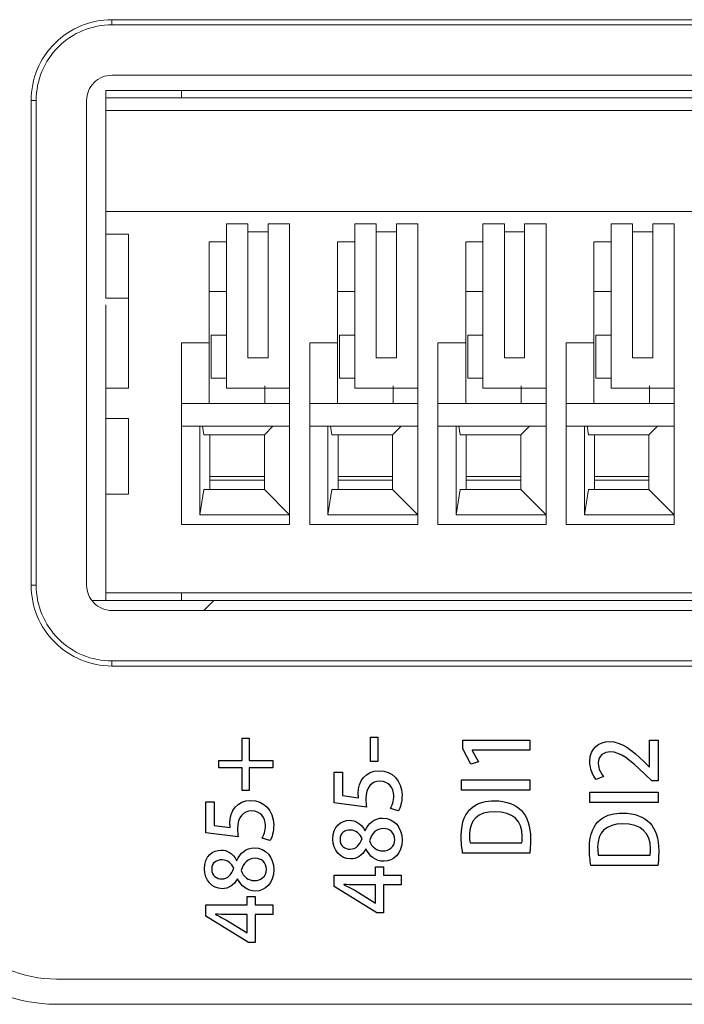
# Model space of a CAD drawing. Header units: millimetres. Extents: x -420 to 420, y -297 to 297.
# Tile 15 of 203: x -320 to -307, y -98 to -79. Entities that reach past the tile are written whole.
import ezdxf

# ---------------------------------------------------------------- set-up
doc = ezdxf.new("R2010")
doc.units = ezdxf.units.MM
doc.header["$MEASUREMENT"] = 0
doc.layers.add('layer 1', color=7, linetype='Continuous')

msp = doc.modelspace()

# ---------------------------------------------------------------- linework, layer by layer
at = {"layer": 'layer 1', "lineweight": 9}
for points, knots in [([(-318.1105, -78.552), (-318.5349, -78.552), (-318.9419, -78.7204), (-319.2419, -79.0206), (-319.2419, -79.0206), (-319.5419, -79.3206), (-319.7105, -79.7276), (-319.7105, -80.152)], [0, 0, 0, 0, 0.3333333, 0.3333333, 0.3333333, 0.3333333, 1, 1, 1, 1]), ([(-318.1105, -78.652), (-318.5083, -78.652), (-318.8899, -78.81), (-319.1713, -79.0912), (-319.1713, -79.0912), (-319.4525, -79.3726), (-319.6105, -79.7542), (-319.6105, -80.152)], [0, 0, 0, 0, 0.3333333, 0.3333333, 0.3333333, 0.3333333, 1, 1, 1, 1]), ([(-318.1105, -79.652), (-318.2431, -79.652), (-318.3703, -79.7046), (-318.4641, -79.7984), (-318.4641, -79.7984), (-318.5579, -79.8922), (-318.6105, -80.0194), (-318.6105, -80.152)], [0, 0, 0, 0, 0.3333333, 0.3333333, 0.3333333, 0.3333333, 1, 1, 1, 1]), ([(-318.2305, -79.952), (-318.2305, -79.954), (-318.2305, -79.956), (-318.2305, -79.9632), (-318.2305, -79.9632), (-318.2305, -79.9702), (-318.2305, -79.982), (-318.2305, -79.996), (-318.2305, -79.996), (-318.2305, -80.01), (-318.2305, -80.0264), (-318.2305, -80.0444), (-318.2305, -80.0444), (-318.2305, -80.0626), (-318.2305, -80.0822), (-318.2305, -80.102)], [0, 0, 0, 0, 0.2, 0.2, 0.2, 0.2, 0.4, 0.4, 0.4, 0.4, 0.6, 0.6, 0.6, 0.6, 1, 1, 1, 1]), ([(-316.7305, -79.952), (-316.7305, -79.9544), (-316.7305, -79.9568), (-316.7305, -79.9638), (-316.7305, -79.9638), (-316.7305, -79.9706), (-316.7305, -79.982), (-316.7305, -79.996), (-316.7305, -79.996), (-316.7305, -80.01), (-316.7305, -80.0266), (-316.7305, -80.0446), (-316.7305, -80.0446), (-316.7305, -80.0628), (-316.7305, -80.0824), (-316.7305, -80.102)], [0, 0, 0, 0, 0.2, 0.2, 0.2, 0.2, 0.4, 0.4, 0.4, 0.4, 0.6, 0.6, 0.6, 0.6, 1, 1, 1, 1]), ([(-318.2305, -82.6711), (-318.2305, -82.6779), (-318.2305, -82.6849), (-318.2305, -82.7105), (-318.2305, -82.7105), (-318.2305, -82.7383), (-318.2305, -82.7881), (-318.2305, -82.8495), (-318.2305, -82.8495), (-318.2305, -82.9107), (-318.2305, -82.9833), (-318.2305, -83.0641), (-318.2305, -83.0641), (-318.2305, -83.1449), (-318.2305, -83.2341), (-318.2305, -83.3231)], [0, 0, 0, 0, 0.2, 0.2, 0.2, 0.2, 0.4, 0.4, 0.4, 0.4, 0.6, 0.6, 0.6, 0.6, 1, 1, 1, 1]), ([(-318.2305, -83.3671), (-318.2305, -83.4567), (-318.2305, -83.5463), (-318.2305, -83.6297), (-318.2305, -83.6297), (-318.2305, -83.7133), (-318.2305, -83.7907), (-318.2305, -83.8541), (-318.2305, -83.8541), (-318.2305, -83.9175), (-318.2305, -83.9669), (-318.2305, -84.0071), (-318.2305, -84.0071), (-318.2305, -84.0473), (-318.2305, -84.0785), (-318.2305, -84.0665), (-318.2305, -84.0665), (-318.2305, -84.0655), (-318.2305, -84.0643), (-318.2305, -84.0631)], [0, 0, 0, 0, 0.1666667, 0.1666667, 0.1666667, 0.1666667, 0.3333333, 0.3333333, 0.3333333, 0.3333333, 0.5, 0.5, 0.5, 0.5, 0.6666667, 0.6666667, 0.6666667, 0.6666667, 1, 1, 1, 1]), ([(-314.1904, -88.5522), (-314.1904, -88.5116), (-314.1904, -88.471), (-314.1904, -88.4356), (-314.1904, -88.4356), (-314.1904, -88.37), (-314.1904, -88.3226), (-314.1904, -88.2956), (-314.1904, -88.2956), (-314.1904, -88.271), (-314.1904, -88.2636), (-314.1904, -88.2562)], [0, 0, 0, 0, 0.25, 0.25, 0.25, 0.25, 0.5, 0.5, 0.5, 0.5, 1, 1, 1, 1]), ([(-311.6504, -88.5522), (-311.6504, -88.5116), (-311.6504, -88.471), (-311.6504, -88.4356), (-311.6504, -88.4356), (-311.6504, -88.37), (-311.6504, -88.3226), (-311.6504, -88.2956), (-311.6504, -88.2956), (-311.6504, -88.271), (-311.6504, -88.2636), (-311.6504, -88.2562)], [0, 0, 0, 0, 0.25, 0.25, 0.25, 0.25, 0.5, 0.5, 0.5, 0.5, 1, 1, 1, 1]), ([(-309.1103, -88.5522), (-309.1103, -88.5116), (-309.1103, -88.471), (-309.1103, -88.4356), (-309.1103, -88.4356), (-309.1103, -88.37), (-309.1103, -88.3226), (-309.1103, -88.2956), (-309.1103, -88.2956), (-309.1103, -88.271), (-309.1103, -88.2636), (-309.1103, -88.2562)], [0, 0, 0, 0, 0.25, 0.25, 0.25, 0.25, 0.5, 0.5, 0.5, 0.5, 1, 1, 1, 1]), ([(-319.7105, -89.7522), (-319.7105, -90.1764), (-319.5419, -90.5834), (-319.2419, -90.8834), (-319.2419, -90.8834), (-318.9419, -91.1836), (-318.5349, -91.3522), (-318.1105, -91.3522)], [0, 0, 0, 0, 0.3333333, 0.3333333, 0.3333333, 0.3333333, 1, 1, 1, 1]), ([(-319.6105, -89.7522), (-319.6105, -90.15), (-319.4525, -90.5314), (-319.1713, -90.8128), (-319.1713, -90.8128), (-318.8899, -91.094), (-318.5083, -91.2522), (-318.1105, -91.2522)], [0, 0, 0, 0, 0.3333333, 0.3333333, 0.3333333, 0.3333333, 1, 1, 1, 1]), ([(-318.6105, -89.7522), (-318.6105, -89.8848), (-318.5579, -90.012), (-318.4641, -90.1056), (-318.4641, -90.1056), (-318.3703, -90.1994), (-318.2431, -90.2522), (-318.1105, -90.2522)], [0, 0, 0, 0, 0.3333333, 0.3333333, 0.3333333, 0.3333333, 1, 1, 1, 1]), ([(-318.2305, -89.902), (-318.2305, -89.922), (-318.2305, -89.9418), (-318.2305, -89.96), (-318.2305, -89.96), (-318.2305, -89.978), (-318.2305, -89.9942), (-318.2305, -90.0082), (-318.2305, -90.0082), (-318.2305, -90.0222), (-318.2305, -90.034), (-318.2305, -90.041), (-318.2305, -90.041), (-318.2305, -90.0478), (-318.2305, -90.05), (-318.2305, -90.052)], [0, 0, 0, 0, 0.2, 0.2, 0.2, 0.2, 0.4, 0.4, 0.4, 0.4, 0.6, 0.6, 0.6, 0.6, 1, 1, 1, 1]), ([(-316.7305, -89.902), (-316.7305, -89.9218), (-316.7305, -89.9414), (-316.7305, -89.9594), (-316.7305, -89.9594), (-316.7305, -89.9776), (-316.7305, -89.9942), (-316.7305, -90.0082), (-316.7305, -90.0082), (-316.7305, -90.022), (-316.7305, -90.0334), (-316.7305, -90.0404), (-316.7305, -90.0404), (-316.7305, -90.0472), (-316.7305, -90.0496), (-316.7305, -90.052)], [0, 0, 0, 0, 0.2, 0.2, 0.2, 0.2, 0.4, 0.4, 0.4, 0.4, 0.6, 0.6, 0.6, 0.6, 1, 1, 1, 1]), ([(-322.2106, -95.0523), (-322.2106, -95.8479), (-321.8946, -96.6109), (-321.332, -97.1735), (-321.332, -97.1735), (-320.7694, -97.7361), (-320.0061, -98.0524), (-319.2105, -98.0524)], [0, 0, 0, 0, 0.3333333, 0.3333333, 0.3333333, 0.3333333, 1, 1, 1, 1]), ([(-321.7106, -95.0523), (-321.7106, -95.7153), (-321.4472, -96.3511), (-320.9784, -96.8199), (-320.9784, -96.8199), (-320.5096, -97.2889), (-319.8735, -97.5523), (-319.2105, -97.5523)], [0, 0, 0, 0, 0.3333333, 0.3333333, 0.3333333, 0.3333333, 1, 1, 1, 1])]:
    msp.add_open_spline(points, degree=3, knots=knots, dxfattribs=at)
for points in [[(-318.1105, -78.552), (-318.1105, -78.552), (-318.1105, -78.652), (-318.1105, -78.652)], [(-318.1105, -78.552), (-318.1105, -78.552), (-265.1095, -78.552), (-265.1095, -78.552)], [(-265.1095, -78.652), (-265.1095, -78.652), (-318.1105, -78.652), (-318.1105, -78.652)], [(-318.1105, -79.652), (-318.1105, -79.652), (-283.9099, -79.652), (-283.9099, -79.652)], [(-316.7305, -79.952), (-316.7305, -79.952), (-318.2305, -79.952), (-318.2305, -79.952)], [(-318.2305, -80.352), (-318.2305, -80.352), (-318.2305, -80.102), (-318.2305, -80.102)], [(-316.7305, -80.102), (-316.7305, -80.102), (-318.2305, -80.102), (-318.2305, -80.102)], [(-314.1904, -79.952), (-314.1904, -79.952), (-316.7305, -79.952), (-316.7305, -79.952)], [(-314.1904, -80.102), (-314.1904, -80.102), (-316.7305, -80.102), (-316.7305, -80.102)], [(-311.6504, -79.952), (-311.6504, -79.952), (-314.1904, -79.952), (-314.1904, -79.952)], [(-311.6504, -80.102), (-311.6504, -80.102), (-314.1904, -80.102), (-314.1904, -80.102)], [(-309.1103, -79.952), (-309.1103, -79.952), (-311.6504, -79.952), (-311.6504, -79.952)], [(-309.1103, -80.102), (-309.1103, -80.102), (-311.6504, -80.102), (-311.6504, -80.102)], [(-306.5703, -79.952), (-306.5703, -79.952), (-309.1103, -79.952), (-309.1103, -79.952)], [(-306.5703, -80.102), (-306.5703, -80.102), (-309.1103, -80.102), (-309.1103, -80.102)], [(-319.7105, -80.152), (-319.7105, -80.152), (-319.6105, -80.152), (-319.6105, -80.152)], [(-319.7105, -89.7522), (-319.7105, -89.7522), (-319.7105, -80.152), (-319.7105, -80.152)], [(-319.6105, -80.152), (-319.6105, -80.152), (-319.6105, -89.7522), (-319.6105, -89.7522)], [(-318.6105, -89.7522), (-318.6105, -89.7522), (-318.6105, -80.152), (-318.6105, -80.152)], [(-318.2305, -80.352), (-318.2305, -80.352), (-283.7099, -80.352), (-283.7099, -80.352)], [(-318.2305, -80.352), (-318.2305, -80.352), (-318.2305, -82.3521), (-318.2305, -82.3521)], [(-318.2305, -82.3521), (-318.2305, -82.3521), (-318.2305, -82.8021), (-318.2305, -82.8021)], [(-283.7099, -82.3521), (-283.7099, -82.3521), (-318.2305, -82.3521), (-318.2305, -82.3521)], [(-315.4155, -82.5921), (-315.4155, -82.5921), (-315.8405, -82.5921), (-315.8405, -82.5921)], [(-315.8405, -82.5921), (-315.8405, -82.5921), (-315.8405, -85.8521), (-315.8405, -85.8521)], [(-315.4155, -85.2521), (-315.4155, -85.2521), (-315.4155, -82.5921), (-315.4155, -82.5921)], [(-315.0155, -82.5921), (-315.0155, -82.5921), (-315.0155, -85.2521), (-315.0155, -85.2521)], [(-315.0155, -82.5921), (-315.0155, -82.5921), (-314.5904, -82.5921), (-314.5904, -82.5921)], [(-314.5904, -85.8521), (-314.5904, -85.8521), (-314.5904, -82.5921), (-314.5904, -82.5921)], [(-313.3004, -82.5921), (-313.3004, -82.5921), (-313.3004, -85.8521), (-313.3004, -85.8521)], [(-312.8754, -82.5921), (-312.8754, -82.5921), (-313.3004, -82.5921), (-313.3004, -82.5921)], [(-312.8754, -85.2521), (-312.8754, -85.2521), (-312.8754, -82.5921), (-312.8754, -82.5921)], [(-312.4754, -82.5921), (-312.4754, -82.5921), (-312.4754, -85.2521), (-312.4754, -85.2521)], [(-312.4754, -82.5921), (-312.4754, -82.5921), (-312.0504, -82.5921), (-312.0504, -82.5921)], [(-312.0504, -85.8521), (-312.0504, -85.8521), (-312.0504, -82.5921), (-312.0504, -82.5921)], [(-310.3354, -82.5921), (-310.3354, -82.5921), (-310.7604, -82.5921), (-310.7604, -82.5921)], [(-310.7604, -82.5921), (-310.7604, -82.5921), (-310.7604, -85.8521), (-310.7604, -85.8521)], [(-310.3354, -85.2521), (-310.3354, -85.2521), (-310.3354, -82.5921), (-310.3354, -82.5921)], [(-309.9354, -82.5921), (-309.9354, -82.5921), (-309.9354, -85.2521), (-309.9354, -85.2521)], [(-309.9354, -82.5921), (-309.9354, -82.5921), (-309.5104, -82.5921), (-309.5104, -82.5921)], [(-309.5104, -85.8521), (-309.5104, -85.8521), (-309.5104, -82.5921), (-309.5104, -82.5921)], [(-308.2203, -82.5921), (-308.2203, -82.5921), (-308.2203, -85.8521), (-308.2203, -85.8521)], [(-307.7953, -82.5921), (-307.7953, -82.5921), (-308.2203, -82.5921), (-308.2203, -82.5921)], [(-307.7953, -85.2521), (-307.7953, -85.2521), (-307.7953, -82.5921), (-307.7953, -82.5921)], [(-307.3953, -82.5921), (-307.3953, -82.5921), (-307.3953, -85.2521), (-307.3953, -85.2521)], [(-307.3953, -82.5921), (-307.3953, -82.5921), (-306.9703, -82.5921), (-306.9703, -82.5921)], [(-306.9703, -85.8521), (-306.9703, -85.8521), (-306.9703, -82.5921), (-306.9703, -82.5921)], [(-318.2305, -82.8021), (-318.2305, -82.8021), (-317.7805, -82.8021), (-317.7805, -82.8021)], [(-317.7805, -85.8521), (-317.7805, -85.8521), (-317.7805, -82.8021), (-317.7805, -82.8021)], [(-315.0155, -82.7521), (-315.0155, -82.7521), (-315.4155, -82.7521), (-315.4155, -82.7521)], [(-312.4754, -82.7521), (-312.4754, -82.7521), (-312.8754, -82.7521), (-312.8754, -82.7521)], [(-309.9354, -82.7521), (-309.9354, -82.7521), (-310.3354, -82.7521), (-310.3354, -82.7521)], [(-307.3953, -82.7521), (-307.3953, -82.7521), (-307.7953, -82.7521), (-307.7953, -82.7521)], [(-316.1805, -82.9521), (-316.1805, -82.9521), (-315.8405, -82.9521), (-315.8405, -82.9521)], [(-316.1805, -84.9521), (-316.1805, -84.9521), (-316.1805, -82.9521), (-316.1805, -82.9521)], [(-313.6404, -82.9521), (-313.6404, -82.9521), (-313.3004, -82.9521), (-313.3004, -82.9521)], [(-313.6404, -84.9521), (-313.6404, -84.9521), (-313.6404, -82.9521), (-313.6404, -82.9521)], [(-311.1004, -82.9521), (-311.1004, -82.9521), (-310.7604, -82.9521), (-310.7604, -82.9521)], [(-311.1004, -84.9521), (-311.1004, -84.9521), (-311.1004, -82.9521), (-311.1004, -82.9521)], [(-308.5603, -82.9521), (-308.5603, -82.9521), (-308.2203, -82.9521), (-308.2203, -82.9521)], [(-308.5603, -84.9521), (-308.5603, -84.9521), (-308.5603, -82.9521), (-308.5603, -82.9521)], [(-318.2305, -83.3671), (-318.2305, -83.3671), (-318.2305, -83.3231), (-318.2305, -83.3231)], [(-316.1805, -83.9351), (-316.1805, -83.9351), (-315.8405, -83.9349), (-315.8405, -83.9349)], [(-313.6404, -83.9349), (-313.6404, -83.9349), (-313.3004, -83.9349), (-313.3004, -83.9349)], [(-311.1004, -83.9351), (-311.1004, -83.9351), (-310.7604, -83.9351), (-310.7604, -83.9351)], [(-308.5603, -83.9351), (-308.5603, -83.9351), (-308.2203, -83.9351), (-308.2203, -83.9351)], [(-318.2305, -84.0669), (-318.2305, -84.0669), (-317.7793, -84.0669), (-317.7793, -84.0669)], [(-318.2305, -84.2011), (-318.2305, -84.2011), (-318.2305, -85.8521), (-318.2305, -85.8521)], [(-316.1405, -84.8021), (-316.1405, -84.8021), (-316.1405, -85.6521), (-316.1405, -85.6521)], [(-315.8405, -84.8021), (-315.8405, -84.8021), (-316.1405, -84.8021), (-316.1405, -84.8021)], [(-313.6004, -84.8021), (-313.6004, -84.8021), (-313.6004, -85.6521), (-313.6004, -85.6521)], [(-313.3004, -84.8021), (-313.3004, -84.8021), (-313.6004, -84.8021), (-313.6004, -84.8021)], [(-311.0604, -84.8021), (-311.0604, -84.8021), (-311.0604, -85.6521), (-311.0604, -85.6521)], [(-310.7604, -84.8021), (-310.7604, -84.8021), (-311.0604, -84.8021), (-311.0604, -84.8021)], [(-308.5203, -84.8021), (-308.5203, -84.8021), (-308.5203, -85.6521), (-308.5203, -85.6521)], [(-308.2203, -84.8021), (-308.2203, -84.8021), (-308.5203, -84.8021), (-308.5203, -84.8021)], [(-316.7305, -84.9521), (-316.7305, -84.9521), (-316.1805, -84.9521), (-316.1805, -84.9521)], [(-316.7305, -86.3771), (-316.7305, -86.3771), (-316.7305, -84.9521), (-316.7305, -84.9521)], [(-316.1805, -86.1521), (-316.1805, -86.1521), (-316.1805, -84.9521), (-316.1805, -84.9521)], [(-314.1904, -84.9521), (-314.1904, -84.9521), (-313.6404, -84.9521), (-313.6404, -84.9521)], [(-314.1904, -86.3771), (-314.1904, -86.3771), (-314.1904, -84.9521), (-314.1904, -84.9521)], [(-313.6404, -86.1521), (-313.6404, -86.1521), (-313.6404, -84.9521), (-313.6404, -84.9521)], [(-311.6504, -84.9521), (-311.6504, -84.9521), (-311.1004, -84.9521), (-311.1004, -84.9521)], [(-311.6504, -86.3771), (-311.6504, -86.3771), (-311.6504, -84.9521), (-311.6504, -84.9521)], [(-311.1004, -86.1521), (-311.1004, -86.1521), (-311.1004, -84.9521), (-311.1004, -84.9521)], [(-309.1103, -84.9521), (-309.1103, -84.9521), (-308.5603, -84.9521), (-308.5603, -84.9521)], [(-309.1103, -86.3771), (-309.1103, -86.3771), (-309.1103, -84.9521), (-309.1103, -84.9521)], [(-308.5603, -86.1521), (-308.5603, -86.1521), (-308.5603, -84.9521), (-308.5603, -84.9521)], [(-315.0155, -85.2521), (-315.0155, -85.2521), (-315.4155, -85.2521), (-315.4155, -85.2521)], [(-312.4754, -85.2521), (-312.4754, -85.2521), (-312.8754, -85.2521), (-312.8754, -85.2521)], [(-309.9354, -85.2521), (-309.9354, -85.2521), (-310.3354, -85.2521), (-310.3354, -85.2521)], [(-307.3953, -85.2521), (-307.3953, -85.2521), (-307.7953, -85.2521), (-307.7953, -85.2521)], [(-316.1405, -85.6521), (-316.1405, -85.6521), (-315.8405, -85.6521), (-315.8405, -85.6521)], [(-313.6004, -85.6521), (-313.6004, -85.6521), (-313.3004, -85.6521), (-313.3004, -85.6521)], [(-311.0604, -85.6521), (-311.0604, -85.6521), (-310.7604, -85.6521), (-310.7604, -85.6521)], [(-308.5203, -85.6521), (-308.5203, -85.6521), (-308.2203, -85.6521), (-308.2203, -85.6521)], [(-318.2305, -85.8521), (-318.2305, -85.8521), (-318.2305, -86.4521), (-318.2305, -86.4521)], [(-317.7805, -85.8521), (-317.7805, -85.8521), (-318.2305, -85.8521), (-318.2305, -85.8521)], [(-315.8405, -85.8521), (-315.8405, -85.8521), (-314.5904, -85.8521), (-314.5904, -85.8521)], [(-315.0805, -85.8019), (-315.0805, -85.8019), (-315.0805, -86.1521), (-315.0805, -86.1521)], [(-314.5904, -85.8521), (-314.5904, -85.8521), (-314.5904, -86.3771), (-314.5904, -86.3771)], [(-313.3004, -85.8521), (-313.3004, -85.8521), (-312.0504, -85.8521), (-312.0504, -85.8521)], [(-312.5404, -85.8019), (-312.5404, -85.8019), (-312.5404, -86.1521), (-312.5404, -86.1521)], [(-312.0504, -85.8521), (-312.0504, -85.8521), (-312.0504, -86.3771), (-312.0504, -86.3771)], [(-310.7604, -85.8521), (-310.7604, -85.8521), (-309.5104, -85.8521), (-309.5104, -85.8521)], [(-310.0004, -85.8019), (-310.0004, -85.8019), (-310.0004, -86.1521), (-310.0004, -86.1521)], [(-309.5104, -85.8521), (-309.5104, -85.8521), (-309.5104, -86.3771), (-309.5104, -86.3771)], [(-308.2203, -85.8521), (-308.2203, -85.8521), (-306.9703, -85.8521), (-306.9703, -85.8521)], [(-307.4603, -85.8019), (-307.4603, -85.8019), (-307.4603, -86.1521), (-307.4603, -86.1521)], [(-306.9703, -85.8521), (-306.9703, -85.8521), (-306.9703, -86.3771), (-306.9703, -86.3771)], [(-316.7305, -86.1521), (-316.7305, -86.1521), (-314.5904, -86.1521), (-314.5904, -86.1521)], [(-314.1904, -86.1521), (-314.1904, -86.1521), (-312.0504, -86.1521), (-312.0504, -86.1521)], [(-311.6504, -86.1521), (-311.6504, -86.1521), (-309.5104, -86.1521), (-309.5104, -86.1521)], [(-309.1103, -86.1521), (-309.1103, -86.1521), (-306.9703, -86.1521), (-306.9703, -86.1521)], [(-316.7305, -88.5522), (-316.7305, -88.5522), (-316.7305, -86.3771), (-316.7305, -86.3771)], [(-314.5904, -86.3771), (-314.5904, -86.3771), (-314.5904, -88.5522), (-314.5904, -88.5522)], [(-314.1904, -88.5522), (-314.1904, -88.5522), (-314.1904, -86.3771), (-314.1904, -86.3771)], [(-312.0504, -86.3771), (-312.0504, -86.3771), (-312.0504, -88.5522), (-312.0504, -88.5522)], [(-311.6504, -88.5522), (-311.6504, -88.5522), (-311.6504, -86.3771), (-311.6504, -86.3771)], [(-309.5104, -86.3771), (-309.5104, -86.3771), (-309.5104, -88.5522), (-309.5104, -88.5522)], [(-309.1103, -88.5522), (-309.1103, -88.5522), (-309.1103, -86.3771), (-309.1103, -86.3771)], [(-306.9703, -86.3771), (-306.9703, -86.3771), (-306.9703, -88.5522), (-306.9703, -88.5522)], [(-318.2305, -86.4521), (-318.2305, -86.4521), (-317.7805, -86.4521), (-317.7805, -86.4521)], [(-318.2305, -87.9522), (-318.2305, -87.9522), (-318.2305, -86.4521), (-318.2305, -86.4521)], [(-317.7805, -87.9522), (-317.7805, -87.9522), (-317.7805, -86.4521), (-317.7805, -86.4521)], [(-316.7305, -86.6021), (-316.7305, -86.6021), (-314.5904, -86.6021), (-314.5904, -86.6021)], [(-316.3705, -88.3594), (-316.3705, -88.3594), (-316.3705, -86.6021), (-316.3705, -86.6021)], [(-316.3177, -86.6021), (-316.3177, -86.6021), (-316.2905, -86.7721), (-316.2905, -86.7721)], [(-316.2905, -86.7721), (-316.2905, -86.7721), (-315.0905, -86.7721), (-315.0905, -86.7721)], [(-316.1705, -87.8594), (-316.1705, -87.8594), (-316.1705, -86.7721), (-316.1705, -86.7721)], [(-314.9205, -86.6021), (-314.9205, -86.6021), (-315.0905, -86.7721), (-315.0905, -86.7721)], [(-315.0905, -86.7721), (-315.0905, -86.7721), (-315.0905, -87.8594), (-315.0905, -87.8594)], [(-314.1904, -86.6021), (-314.1904, -86.6021), (-312.0504, -86.6021), (-312.0504, -86.6021)], [(-313.8304, -88.3594), (-313.8304, -88.3594), (-313.8304, -86.6021), (-313.8304, -86.6021)], [(-313.7776, -86.6021), (-313.7776, -86.6021), (-313.7504, -86.7721), (-313.7504, -86.7721)], [(-313.7504, -86.7721), (-313.7504, -86.7721), (-312.5504, -86.7721), (-312.5504, -86.7721)], [(-313.6304, -87.8594), (-313.6304, -87.8594), (-313.6304, -86.7721), (-313.6304, -86.7721)], [(-312.3804, -86.6021), (-312.3804, -86.6021), (-312.5504, -86.7721), (-312.5504, -86.7721)], [(-312.5504, -86.7721), (-312.5504, -86.7721), (-312.5504, -87.8594), (-312.5504, -87.8594)], [(-311.6504, -86.6021), (-311.6504, -86.6021), (-309.5104, -86.6021), (-309.5104, -86.6021)], [(-311.2904, -88.3594), (-311.2904, -88.3594), (-311.2904, -86.6021), (-311.2904, -86.6021)], [(-311.2376, -86.6021), (-311.2376, -86.6021), (-311.2104, -86.7721), (-311.2104, -86.7721)], [(-311.2104, -86.7721), (-311.2104, -86.7721), (-310.0104, -86.7721), (-310.0104, -86.7721)], [(-311.0904, -87.8594), (-311.0904, -87.8594), (-311.0904, -86.7721), (-311.0904, -86.7721)], [(-309.8404, -86.6021), (-309.8404, -86.6021), (-310.0104, -86.7721), (-310.0104, -86.7721)], [(-310.0104, -86.7721), (-310.0104, -86.7721), (-310.0104, -87.8594), (-310.0104, -87.8594)], [(-309.1103, -86.6021), (-309.1103, -86.6021), (-306.9703, -86.6021), (-306.9703, -86.6021)], [(-308.7503, -88.3594), (-308.7503, -88.3594), (-308.7503, -86.6021), (-308.7503, -86.6021)], [(-308.6975, -86.6021), (-308.6975, -86.6021), (-308.6703, -86.7721), (-308.6703, -86.7721)], [(-308.6703, -86.7721), (-308.6703, -86.7721), (-307.4703, -86.7721), (-307.4703, -86.7721)], [(-308.5503, -87.8594), (-308.5503, -87.8594), (-308.5503, -86.7721), (-308.5503, -86.7721)], [(-307.3003, -86.6021), (-307.3003, -86.6021), (-307.4703, -86.7721), (-307.4703, -86.7721)], [(-307.4703, -86.7721), (-307.4703, -86.7721), (-307.4703, -87.8594), (-307.4703, -87.8594)], [(-315.0905, -87.5976), (-315.0905, -87.5976), (-316.1705, -87.5976), (-316.1705, -87.5976)], [(-315.0905, -87.6704), (-315.0905, -87.6704), (-316.1705, -87.6704), (-316.1705, -87.6704)], [(-312.5504, -87.5976), (-312.5504, -87.5976), (-313.6304, -87.5976), (-313.6304, -87.5976)], [(-312.5504, -87.6704), (-312.5504, -87.6704), (-313.6304, -87.6704), (-313.6304, -87.6704)], [(-310.0104, -87.5976), (-310.0104, -87.5976), (-311.0904, -87.5976), (-311.0904, -87.5976)], [(-310.0104, -87.6704), (-310.0104, -87.6704), (-311.0904, -87.6704), (-311.0904, -87.6704)], [(-307.4703, -87.5976), (-307.4703, -87.5976), (-308.5503, -87.5976), (-308.5503, -87.5976)], [(-307.4703, -87.6704), (-307.4703, -87.6704), (-308.5503, -87.6704), (-308.5503, -87.6704)], [(-316.2905, -87.8594), (-316.2905, -87.8594), (-316.3705, -88.3594), (-316.3705, -88.3594)], [(-315.0905, -87.8594), (-315.0905, -87.8594), (-316.2905, -87.8594), (-316.2905, -87.8594)], [(-315.0905, -87.8594), (-315.0905, -87.8594), (-314.5904, -88.3594), (-314.5904, -88.3594)], [(-313.7504, -87.8594), (-313.7504, -87.8594), (-313.8304, -88.3594), (-313.8304, -88.3594)], [(-312.5504, -87.8594), (-312.5504, -87.8594), (-313.7504, -87.8594), (-313.7504, -87.8594)], [(-312.5504, -87.8594), (-312.5504, -87.8594), (-312.0504, -88.3594), (-312.0504, -88.3594)], [(-311.2104, -87.8594), (-311.2104, -87.8594), (-311.2904, -88.3594), (-311.2904, -88.3594)], [(-310.0104, -87.8594), (-310.0104, -87.8594), (-311.2104, -87.8594), (-311.2104, -87.8594)], [(-310.0104, -87.8594), (-310.0104, -87.8594), (-309.5104, -88.3594), (-309.5104, -88.3594)], [(-308.6703, -87.8594), (-308.6703, -87.8594), (-308.7503, -88.3594), (-308.7503, -88.3594)], [(-307.4703, -87.8594), (-307.4703, -87.8594), (-308.6703, -87.8594), (-308.6703, -87.8594)], [(-307.4703, -87.8594), (-307.4703, -87.8594), (-306.9703, -88.3594), (-306.9703, -88.3594)], [(-318.2305, -87.9522), (-318.2305, -87.9522), (-318.2305, -89.902), (-318.2305, -89.902)], [(-318.2305, -87.9522), (-318.2305, -87.9522), (-317.7805, -87.9522), (-317.7805, -87.9522)], [(-314.5904, -88.3594), (-314.5904, -88.3594), (-316.3705, -88.3594), (-316.3705, -88.3594)], [(-312.0504, -88.3594), (-312.0504, -88.3594), (-313.8304, -88.3594), (-313.8304, -88.3594)], [(-309.5104, -88.3594), (-309.5104, -88.3594), (-311.2904, -88.3594), (-311.2904, -88.3594)], [(-306.9703, -88.3594), (-306.9703, -88.3594), (-308.7503, -88.3594), (-308.7503, -88.3594)], [(-314.5904, -88.5522), (-314.5904, -88.5522), (-316.7305, -88.5522), (-316.7305, -88.5522)], [(-312.0504, -88.5522), (-312.0504, -88.5522), (-314.1904, -88.5522), (-314.1904, -88.5522)], [(-309.5104, -88.5522), (-309.5104, -88.5522), (-311.6504, -88.5522), (-311.6504, -88.5522)], [(-306.9703, -88.5522), (-306.9703, -88.5522), (-309.1103, -88.5522), (-309.1103, -88.5522)], [(-319.7105, -89.7522), (-319.7105, -89.7522), (-319.6105, -89.7522), (-319.6105, -89.7522)], [(-318.2305, -90.0522), (-318.2305, -90.0522), (-318.5105, -90.0522), (-318.5105, -90.0522)], [(-318.2305, -89.902), (-318.2305, -89.902), (-316.7305, -89.902), (-316.7305, -89.902)], [(-318.2305, -90.0522), (-318.2305, -90.0522), (-316.7305, -90.0522), (-316.7305, -90.0522)], [(-318.2305, -90.0522), (-318.2305, -90.0522), (-316.7305, -90.0522), (-316.7305, -90.0522)], [(-317.7805, -90.0522), (-317.7805, -90.0522), (-316.7305, -90.0522), (-316.7305, -90.0522)], [(-316.7305, -89.902), (-316.7305, -89.902), (-314.1904, -89.9022), (-314.1904, -89.9022)], [(-316.7305, -90.0522), (-316.7305, -90.0522), (-314.1904, -90.0522), (-314.1904, -90.0522)], [(-316.7305, -90.0522), (-316.7305, -90.0522), (-314.1904, -90.0522), (-314.1904, -90.0522)], [(-316.7305, -90.0522), (-316.7305, -90.0522), (-314.1904, -90.0522), (-314.1904, -90.0522)], [(-316.0905, -90.0522), (-316.0905, -90.0522), (-316.2905, -90.2522), (-316.2905, -90.2522)], [(-314.1904, -89.9022), (-314.1904, -89.9022), (-311.6504, -89.9022), (-311.6504, -89.9022)], [(-314.1904, -90.0522), (-314.1904, -90.0522), (-311.6504, -90.0522), (-311.6504, -90.0522)], [(-311.6504, -89.9022), (-311.6504, -89.9022), (-309.1103, -89.9022), (-309.1103, -89.9022)], [(-311.6504, -90.0522), (-311.6504, -90.0522), (-309.1103, -90.0522), (-309.1103, -90.0522)], [(-309.1103, -89.9022), (-309.1103, -89.9022), (-306.5703, -89.9022), (-306.5703, -89.9022)], [(-309.1103, -90.0522), (-309.1103, -90.0522), (-306.5703, -90.0522), (-306.5703, -90.0522)], [(-283.9099, -90.2522), (-283.9099, -90.2522), (-318.1105, -90.2522), (-318.1105, -90.2522)], [(-318.1105, -91.2522), (-318.1105, -91.2522), (-265.1095, -91.2522), (-265.1095, -91.2522)], [(-318.1105, -91.2522), (-318.1105, -91.2522), (-318.1105, -91.3522), (-318.1105, -91.3522)], [(-265.1095, -91.3522), (-265.1095, -91.3522), (-318.1105, -91.3522), (-318.1105, -91.3522)], [(-319.2105, -97.5523), (-319.2105, -97.5523), (-264.2095, -97.5523), (-264.2095, -97.5523)], [(-319.2105, -98.0524), (-319.2105, -98.0524), (-264.2095, -98.0524), (-264.2095, -98.0524)]]:
    msp.add_open_spline(points, degree=3, dxfattribs=at)
at = {"layer": 'layer 1'}
for points, knots in [([(-315.5271, -93.3697), (-315.5271, -93.3697), (-315.5271, -93.8159), (-315.5271, -93.8159), (-315.5271, -93.8159), (-315.5271, -93.8159), (-315.3912, -93.8159), (-315.3912, -93.8159), (-315.3912, -93.8159), (-315.3912, -93.8159), (-315.3912, -93.3697), (-315.3912, -93.3697), (-315.3912, -93.3697), (-315.3912, -93.3697), (-314.9238, -93.3697), (-314.9238, -93.3697), (-314.9238, -93.3697), (-314.9238, -93.3697), (-314.9238, -93.2268), (-314.9238, -93.2268), (-314.9238, -93.2268), (-314.9238, -93.2268), (-315.3912, -93.2268), (-315.3912, -93.2268), (-315.3912, -93.2268), (-315.3912, -93.2268), (-315.3912, -92.7823), (-315.3912, -92.7823), (-315.3912, -92.7823), (-315.3912, -92.7823), (-315.5271, -92.7823), (-315.5271, -92.7823), (-315.5271, -92.7823), (-315.5271, -92.7823), (-315.5271, -93.2268), (-315.5271, -93.2268), (-315.5271, -93.2268), (-315.5271, -93.2268), (-315.991, -93.2268), (-315.991, -93.2268), (-315.991, -93.2268), (-315.991, -93.2268), (-315.991, -93.3697), (-315.991, -93.3697), (-315.991, -93.3697), (-315.991, -93.3697), (-315.5271, -93.3697), (-315.5271, -93.3697)], [0, 0, 0, 0, 0.0769231, 0.0769231, 0.0769231, 0.0769231, 0.1538462, 0.1538462, 0.1538462, 0.1538462, 0.2307692, 0.2307692, 0.2307692, 0.2307692, 0.3076923, 0.3076923, 0.3076923, 0.3076923, 0.3846154, 0.3846154, 0.3846154, 0.3846154, 0.4615385, 0.4615385, 0.4615385, 0.4615385, 0.5384615, 0.5384615, 0.5384615, 0.5384615, 0.6153846, 0.6153846, 0.6153846, 0.6153846, 0.6923077, 0.6923077, 0.6923077, 0.6923077, 0.7692308, 0.7692308, 0.7692308, 0.7692308, 0.8461538, 0.8461538, 0.8461538, 0.8461538, 1, 1, 1, 1]), ([(-312.8435, -93.2461), (-312.8435, -93.2461), (-312.8435, -92.7611), (-312.8435, -92.7611), (-312.8435, -92.7611), (-312.8435, -92.7611), (-312.9899, -92.7611), (-312.9899, -92.7611), (-312.9899, -92.7611), (-312.9899, -92.7611), (-312.9899, -93.2461), (-312.9899, -93.2461), (-312.9899, -93.2461), (-312.9899, -93.2461), (-312.8435, -93.2461), (-312.8435, -93.2461)], [0, 0, 0, 0, 0.2, 0.2, 0.2, 0.2, 0.4, 0.4, 0.4, 0.4, 0.6, 0.6, 0.6, 0.6, 1, 1, 1, 1]), ([(-309.8301, -92.821), (-309.8301, -92.821), (-311.1583, -92.821), (-311.1583, -92.821), (-311.1583, -92.821), (-311.1583, -92.821), (-311.1583, -92.9939), (-311.1583, -92.9939), (-311.1583, -92.9939), (-311.1583, -92.9939), (-310.9978, -93.2938), (-310.9978, -93.2938), (-310.9978, -93.2938), (-310.9978, -93.2938), (-310.8479, -93.2479), (-310.8479, -93.2479), (-310.8479, -93.2479), (-310.8479, -93.2479), (-310.9713, -93.0239), (-310.9713, -93.0239), (-310.9713, -93.0239), (-310.9713, -93.0239), (-310.9713, -93.0204), (-310.9713, -93.0204), (-310.9713, -93.0204), (-310.9713, -93.0204), (-309.8301, -93.0204), (-309.8301, -93.0204), (-309.8301, -93.0204), (-309.8301, -93.0204), (-309.8301, -92.821), (-309.8301, -92.821)], [0, 0, 0, 0, 0.1111111, 0.1111111, 0.1111111, 0.1111111, 0.2222222, 0.2222222, 0.2222222, 0.2222222, 0.3333333, 0.3333333, 0.3333333, 0.3333333, 0.4444444, 0.4444444, 0.4444444, 0.4444444, 0.5555556, 0.5555556, 0.5555556, 0.5555556, 0.6666667, 0.6666667, 0.6666667, 0.6666667, 0.7777778, 0.7777778, 0.7777778, 0.7777778, 1, 1, 1, 1]), ([(-307.4595, -92.821), (-307.4595, -92.821), (-307.4595, -93.3555), (-307.4595, -93.3555), (-307.4595, -93.3555), (-307.4595, -93.3555), (-307.4631, -93.3555), (-307.4631, -93.3555), (-307.4631, -93.3555), (-307.4631, -93.3555), (-307.5742, -93.2461), (-307.5742, -93.2461), (-307.5742, -93.2461), (-307.8076, -93.015), (-308.0108, -92.8492), (-308.2548, -92.8492), (-308.2548, -92.8492), (-308.4561, -92.8492), (-308.6413, -92.9692), (-308.6413, -93.2426), (-308.6413, -93.2426), (-308.6413, -93.3907), (-308.5849, -93.5195), (-308.5179, -93.6006), (-308.5179, -93.6006), (-308.5179, -93.6006), (-308.3715, -93.5389), (-308.3715, -93.5389), (-308.3715, -93.5389), (-308.4209, -93.4772), (-308.4755, -93.3854), (-308.4755, -93.2831), (-308.4755, -93.2831), (-308.4755, -93.1156), (-308.3627, -93.0538), (-308.2336, -93.0538), (-308.2336, -93.0538), (-308.0337, -93.0538), (-307.8499, -93.2091), (-307.5618, -93.4895), (-307.5618, -93.4895), (-307.5618, -93.4895), (-307.4154, -93.6289), (-307.4154, -93.6289), (-307.4154, -93.6289), (-307.4154, -93.6289), (-307.2902, -93.6289), (-307.2902, -93.6289), (-307.2902, -93.6289), (-307.2902, -93.6289), (-307.2902, -92.821), (-307.2902, -92.821), (-307.2902, -92.821), (-307.2902, -92.821), (-307.4595, -92.821), (-307.4595, -92.821)], [0, 0, 0, 0, 0.0666667, 0.0666667, 0.0666667, 0.0666667, 0.1333333, 0.1333333, 0.1333333, 0.1333333, 0.2, 0.2, 0.2, 0.2, 0.2666667, 0.2666667, 0.2666667, 0.2666667, 0.3333333, 0.3333333, 0.3333333, 0.3333333, 0.4, 0.4, 0.4, 0.4, 0.4666667, 0.4666667, 0.4666667, 0.4666667, 0.5333333, 0.5333333, 0.5333333, 0.5333333, 0.6, 0.6, 0.6, 0.6, 0.6666667, 0.6666667, 0.6666667, 0.6666667, 0.7333333, 0.7333333, 0.7333333, 0.7333333, 0.8, 0.8, 0.8, 0.8, 0.8666667, 0.8666667, 0.8666667, 0.8666667, 1, 1, 1, 1]), ([(-313.7096, -94.0646), (-313.7096, -94.0646), (-313.0676, -94.1475), (-313.0676, -94.1475), (-313.0676, -94.1475), (-313.0746, -94.1034), (-313.0781, -94.054), (-313.0781, -93.987), (-313.0781, -93.987), (-313.0781, -93.7506), (-312.9705, -93.6342), (-312.7994, -93.6342), (-312.7994, -93.6342), (-312.6266, -93.6342), (-312.5243, -93.7682), (-312.5243, -93.9182), (-312.5243, -93.9182), (-312.5243, -94.0258), (-312.5613, -94.1228), (-312.5913, -94.1757), (-312.5913, -94.1757), (-312.5913, -94.1757), (-312.4361, -94.2216), (-312.4361, -94.2216), (-312.4361, -94.2216), (-312.3973, -94.1598), (-312.362, -94.0416), (-312.362, -93.9111), (-312.362, -93.9111), (-312.362, -93.6218), (-312.5613, -93.426), (-312.8171, -93.426), (-312.8171, -93.426), (-313.0887, -93.426), (-313.2298, -93.6342), (-313.2298, -93.8758), (-313.2298, -93.8758), (-313.2298, -93.9129), (-313.2263, -93.9376), (-313.2245, -93.964), (-313.2245, -93.964), (-313.2245, -93.964), (-313.5403, -93.9199), (-313.5403, -93.9199), (-313.5403, -93.9199), (-313.5403, -93.9199), (-313.5403, -93.4543), (-313.5403, -93.4543), (-313.5403, -93.4543), (-313.5403, -93.4543), (-313.7096, -93.4543), (-313.7096, -93.4543), (-313.7096, -93.4543), (-313.7096, -93.4543), (-313.7096, -94.0646), (-313.7096, -94.0646)], [0, 0, 0, 0, 0.0666667, 0.0666667, 0.0666667, 0.0666667, 0.1333333, 0.1333333, 0.1333333, 0.1333333, 0.2, 0.2, 0.2, 0.2, 0.2666667, 0.2666667, 0.2666667, 0.2666667, 0.3333333, 0.3333333, 0.3333333, 0.3333333, 0.4, 0.4, 0.4, 0.4, 0.4666667, 0.4666667, 0.4666667, 0.4666667, 0.5333333, 0.5333333, 0.5333333, 0.5333333, 0.6, 0.6, 0.6, 0.6, 0.6666667, 0.6666667, 0.6666667, 0.6666667, 0.7333333, 0.7333333, 0.7333333, 0.7333333, 0.8, 0.8, 0.8, 0.8, 0.8666667, 0.8666667, 0.8666667, 0.8666667, 1, 1, 1, 1]), ([(-309.8301, -93.8124), (-309.8301, -93.8124), (-309.8301, -93.6078), (-309.8301, -93.6078), (-309.8301, -93.6078), (-309.8301, -93.6078), (-311.1812, -93.6078), (-311.1812, -93.6078), (-311.1812, -93.6078), (-311.1812, -93.6078), (-311.1812, -93.8124), (-311.1812, -93.8124), (-311.1812, -93.8124), (-311.1812, -93.8124), (-309.8301, -93.8124), (-309.8301, -93.8124)], [0, 0, 0, 0, 0.2, 0.2, 0.2, 0.2, 0.4, 0.4, 0.4, 0.4, 0.6, 0.6, 0.6, 0.6, 1, 1, 1, 1]), ([(-307.2902, -94.054), (-307.2902, -94.054), (-307.2902, -93.8494), (-307.2902, -93.8494), (-307.2902, -93.8494), (-307.2902, -93.8494), (-308.6413, -93.8494), (-308.6413, -93.8494), (-308.6413, -93.8494), (-308.6413, -93.8494), (-308.6413, -94.054), (-308.6413, -94.054), (-308.6413, -94.054), (-308.6413, -94.054), (-307.2902, -94.054), (-307.2902, -94.054)], [0, 0, 0, 0, 0.2, 0.2, 0.2, 0.2, 0.4, 0.4, 0.4, 0.4, 0.6, 0.6, 0.6, 0.6, 1, 1, 1, 1]), ([(-316.252, -94.6538), (-316.252, -94.6538), (-315.61, -94.7367), (-315.61, -94.7367), (-315.61, -94.7367), (-315.617, -94.6926), (-315.6205, -94.6432), (-315.6205, -94.5762), (-315.6205, -94.5762), (-315.6205, -94.3398), (-315.5129, -94.2234), (-315.3418, -94.2234), (-315.3418, -94.2234), (-315.169, -94.2234), (-315.0667, -94.3574), (-315.0667, -94.5074), (-315.0667, -94.5074), (-315.0667, -94.615), (-315.1037, -94.712), (-315.1337, -94.7649), (-315.1337, -94.7649), (-315.1337, -94.7649), (-314.9785, -94.8108), (-314.9785, -94.8108), (-314.9785, -94.8108), (-314.9397, -94.749), (-314.9044, -94.6308), (-314.9044, -94.5003), (-314.9044, -94.5003), (-314.9044, -94.211), (-315.1037, -94.0152), (-315.3595, -94.0152), (-315.3595, -94.0152), (-315.6311, -94.0152), (-315.7722, -94.2234), (-315.7722, -94.465), (-315.7722, -94.465), (-315.7722, -94.5021), (-315.7687, -94.5268), (-315.7669, -94.5532), (-315.7669, -94.5532), (-315.7669, -94.5532), (-316.0827, -94.5091), (-316.0827, -94.5091), (-316.0827, -94.5091), (-316.0827, -94.5091), (-316.0827, -94.0435), (-316.0827, -94.0435), (-316.0827, -94.0435), (-316.0827, -94.0435), (-316.252, -94.0435), (-316.252, -94.0435), (-316.252, -94.0435), (-316.252, -94.0435), (-316.252, -94.6538), (-316.252, -94.6538)], [0, 0, 0, 0, 0.0666667, 0.0666667, 0.0666667, 0.0666667, 0.1333333, 0.1333333, 0.1333333, 0.1333333, 0.2, 0.2, 0.2, 0.2, 0.2666667, 0.2666667, 0.2666667, 0.2666667, 0.3333333, 0.3333333, 0.3333333, 0.3333333, 0.4, 0.4, 0.4, 0.4, 0.4666667, 0.4666667, 0.4666667, 0.4666667, 0.5333333, 0.5333333, 0.5333333, 0.5333333, 0.6, 0.6, 0.6, 0.6, 0.6666667, 0.6666667, 0.6666667, 0.6666667, 0.7333333, 0.7333333, 0.7333333, 0.7333333, 0.8, 0.8, 0.8, 0.8, 0.8666667, 0.8666667, 0.8666667, 0.8666667, 1, 1, 1, 1]), ([(-309.8336, -95.0612), (-309.823, -94.9853), (-309.8178, -94.8883), (-309.8178, -94.7684), (-309.8178, -94.7684), (-309.8178, -94.5303), (-309.8777, -94.338), (-309.9959, -94.2163), (-309.9959, -94.2163), (-310.1106, -94.0981), (-310.2887, -94.0223), (-310.5339, -94.0223), (-310.5339, -94.0223), (-310.5339, -94.0223), (-310.5357, -94.0223), (-310.5357, -94.0223), (-310.5357, -94.0223), (-310.8355, -94.0223), (-311.1901, -94.1422), (-311.1901, -94.7172), (-311.1901, -94.7172), (-311.1901, -94.8442), (-311.1777, -94.9642), (-311.1618, -95.0612), (-311.1618, -95.0612), (-311.1618, -95.0612), (-309.8336, -95.0612), (-309.8336, -95.0612)], [0, 0, 0, 0, 0.125, 0.125, 0.125, 0.125, 0.25, 0.25, 0.25, 0.25, 0.375, 0.375, 0.375, 0.375, 0.5, 0.5, 0.5, 0.5, 0.625, 0.625, 0.625, 0.625, 0.75, 0.75, 0.75, 0.75, 1, 1, 1, 1]), ([(-313.0773, -94.9765), (-313.0102, -95.1194), (-312.8882, -95.2199), (-312.7186, -95.2199), (-312.7186, -95.2199), (-312.5313, -95.2199), (-312.362, -95.07), (-312.362, -94.7983), (-312.362, -94.7983), (-312.362, -94.5479), (-312.5172, -94.3644), (-312.7486, -94.3644), (-312.7486, -94.3644), (-312.9112, -94.3644), (-313.0279, -94.4685), (-313.0914, -94.6131), (-313.0914, -94.6131), (-313.0914, -94.6131), (-313.0967, -94.6131), (-313.0967, -94.6131), (-313.0967, -94.6131), (-313.171, -94.4685), (-313.2913, -94.4085), (-313.4042, -94.4085), (-313.4042, -94.4085), (-313.565, -94.4085), (-313.7325, -94.5267), (-313.7325, -94.7807), (-313.7325, -94.7807), (-313.7325, -95.0029), (-313.5914, -95.174), (-313.3795, -95.174), (-313.3795, -95.174), (-313.2645, -95.174), (-313.1516, -95.1088), (-313.0826, -94.9765), (-313.0826, -94.9765), (-313.0826, -94.9765), (-313.0773, -94.9765), (-313.0773, -94.9765)], [0, 0, 0, 0, 0.0909091, 0.0909091, 0.0909091, 0.0909091, 0.1818182, 0.1818182, 0.1818182, 0.1818182, 0.2727273, 0.2727273, 0.2727273, 0.2727273, 0.3636364, 0.3636364, 0.3636364, 0.3636364, 0.4545455, 0.4545455, 0.4545455, 0.4545455, 0.5454545, 0.5454545, 0.5454545, 0.5454545, 0.6363636, 0.6363636, 0.6363636, 0.6363636, 0.7272727, 0.7272727, 0.7272727, 0.7272727, 0.8181818, 0.8181818, 0.8181818, 0.8181818, 1, 1, 1, 1]), ([(-311.0137, -94.8566), (-311.0207, -94.8213), (-311.0278, -94.7684), (-311.0278, -94.6978), (-311.0278, -94.6978), (-311.0278, -94.4068), (-310.8585, -94.2374), (-310.5304, -94.2374), (-310.5304, -94.2374), (-310.1582, -94.2374), (-309.98, -94.4209), (-309.9818, -94.7243), (-309.9818, -94.7243), (-309.9818, -94.7719), (-309.9836, -94.8213), (-309.9889, -94.8566), (-309.9889, -94.8566), (-309.9889, -94.8566), (-311.0137, -94.8566), (-311.0137, -94.8566)], [0, 0, 0, 0, 0.1666667, 0.1666667, 0.1666667, 0.1666667, 0.3333333, 0.3333333, 0.3333333, 0.3333333, 0.5, 0.5, 0.5, 0.5, 0.6666667, 0.6666667, 0.6666667, 0.6666667, 1, 1, 1, 1]), ([(-307.2937, -95.3028), (-307.2831, -95.2269), (-307.2779, -95.1299), (-307.2779, -95.01), (-307.2779, -95.01), (-307.2779, -94.7719), (-307.3378, -94.5796), (-307.456, -94.4579), (-307.456, -94.4579), (-307.5707, -94.3397), (-307.7488, -94.2639), (-307.994, -94.2639), (-307.994, -94.2639), (-307.994, -94.2639), (-307.9958, -94.2639), (-307.9958, -94.2639), (-307.9958, -94.2639), (-308.2956, -94.2639), (-308.6502, -94.3838), (-308.6502, -94.9588), (-308.6502, -94.9588), (-308.6502, -95.0858), (-308.6378, -95.2058), (-308.6219, -95.3028), (-308.6219, -95.3028), (-308.6219, -95.3028), (-307.2937, -95.3028), (-307.2937, -95.3028)], [0, 0, 0, 0, 0.125, 0.125, 0.125, 0.125, 0.25, 0.25, 0.25, 0.25, 0.375, 0.375, 0.375, 0.375, 0.5, 0.5, 0.5, 0.5, 0.625, 0.625, 0.625, 0.625, 0.75, 0.75, 0.75, 0.75, 1, 1, 1, 1]), ([(-312.5066, -94.793), (-312.5066, -94.9289), (-312.6125, -95.0135), (-312.7433, -95.0135), (-312.7433, -95.0135), (-312.8618, -95.0135), (-312.9641, -94.943), (-313.0085, -94.8142), (-313.0085, -94.8142), (-312.9605, -94.6696), (-312.8776, -94.5708), (-312.7292, -94.5708), (-312.7292, -94.5708), (-312.6072, -94.5708), (-312.5066, -94.6519), (-312.5066, -94.793)], [0, 0, 0, 0, 0.2, 0.2, 0.2, 0.2, 0.4, 0.4, 0.4, 0.4, 0.6, 0.6, 0.6, 0.6, 1, 1, 1, 1]), ([(-308.4738, -95.0982), (-308.4808, -95.0629), (-308.4879, -95.01), (-308.4879, -94.9394), (-308.4879, -94.9394), (-308.4879, -94.6484), (-308.3186, -94.479), (-307.9905, -94.479), (-307.9905, -94.479), (-307.6183, -94.479), (-307.4401, -94.6625), (-307.4419, -94.9659), (-307.4419, -94.9659), (-307.4419, -95.0135), (-307.4437, -95.0629), (-307.449, -95.0982), (-307.449, -95.0982), (-307.449, -95.0982), (-308.4738, -95.0982), (-308.4738, -95.0982)], [0, 0, 0, 0, 0.1666667, 0.1666667, 0.1666667, 0.1666667, 0.3333333, 0.3333333, 0.3333333, 0.3333333, 0.5, 0.5, 0.5, 0.5, 0.6666667, 0.6666667, 0.6666667, 0.6666667, 1, 1, 1, 1]), ([(-313.5897, -94.7878), (-313.5897, -94.6555), (-313.4891, -94.6025), (-313.3848, -94.6025), (-313.3848, -94.6025), (-313.2786, -94.6025), (-313.1922, -94.6766), (-313.1552, -94.7683), (-313.1552, -94.7683), (-313.1975, -94.8936), (-313.2698, -94.98), (-313.3918, -94.98), (-313.3918, -94.98), (-313.4927, -94.98), (-313.5897, -94.9183), (-313.5897, -94.7878)], [0, 0, 0, 0, 0.2, 0.2, 0.2, 0.2, 0.4, 0.4, 0.4, 0.4, 0.6, 0.6, 0.6, 0.6, 1, 1, 1, 1]), ([(-315.6197, -95.5657), (-315.5526, -95.7086), (-315.4306, -95.8091), (-315.261, -95.8091), (-315.261, -95.8091), (-315.0737, -95.8091), (-314.9044, -95.6592), (-314.9044, -95.3875), (-314.9044, -95.3875), (-314.9044, -95.1371), (-315.0596, -94.9536), (-315.291, -94.9536), (-315.291, -94.9536), (-315.4536, -94.9536), (-315.5703, -95.0577), (-315.6338, -95.2023), (-315.6338, -95.2023), (-315.6338, -95.2023), (-315.6391, -95.2023), (-315.6391, -95.2023), (-315.6391, -95.2023), (-315.7134, -95.0577), (-315.8337, -94.9977), (-315.9466, -94.9977), (-315.9466, -94.9977), (-316.1074, -94.9977), (-316.2749, -95.1159), (-316.2749, -95.3699), (-316.2749, -95.3699), (-316.2749, -95.5921), (-316.1338, -95.7632), (-315.9219, -95.7632), (-315.9219, -95.7632), (-315.8069, -95.7632), (-315.694, -95.698), (-315.625, -95.5657), (-315.625, -95.5657), (-315.625, -95.5657), (-315.6197, -95.5657), (-315.6197, -95.5657)], [0, 0, 0, 0, 0.0909091, 0.0909091, 0.0909091, 0.0909091, 0.1818182, 0.1818182, 0.1818182, 0.1818182, 0.2727273, 0.2727273, 0.2727273, 0.2727273, 0.3636364, 0.3636364, 0.3636364, 0.3636364, 0.4545455, 0.4545455, 0.4545455, 0.4545455, 0.5454545, 0.5454545, 0.5454545, 0.5454545, 0.6363636, 0.6363636, 0.6363636, 0.6363636, 0.7272727, 0.7272727, 0.7272727, 0.7272727, 0.8181818, 0.8181818, 0.8181818, 0.8181818, 1, 1, 1, 1]), ([(-315.049, -95.3822), (-315.049, -95.5181), (-315.1549, -95.6027), (-315.2857, -95.6027), (-315.2857, -95.6027), (-315.4042, -95.6027), (-315.5065, -95.5322), (-315.5509, -95.4034), (-315.5509, -95.4034), (-315.5029, -95.2588), (-315.42, -95.16), (-315.2716, -95.16), (-315.2716, -95.16), (-315.1496, -95.16), (-315.049, -95.2411), (-315.049, -95.3822)], [0, 0, 0, 0, 0.2, 0.2, 0.2, 0.2, 0.4, 0.4, 0.4, 0.4, 0.6, 0.6, 0.6, 0.6, 1, 1, 1, 1]), ([(-316.1321, -95.377), (-316.1321, -95.2447), (-316.0315, -95.1917), (-315.9272, -95.1917), (-315.9272, -95.1917), (-315.821, -95.1917), (-315.7346, -95.2658), (-315.6976, -95.3575), (-315.6976, -95.3575), (-315.7399, -95.4828), (-315.8122, -95.5692), (-315.9342, -95.5692), (-315.9342, -95.5692), (-316.0351, -95.5692), (-316.1321, -95.5075), (-316.1321, -95.377)], [0, 0, 0, 0, 0.2, 0.2, 0.2, 0.2, 0.4, 0.4, 0.4, 0.4, 0.6, 0.6, 0.6, 0.6, 1, 1, 1, 1]), ([(-312.7324, -95.4933), (-312.7324, -95.4933), (-312.7324, -95.3275), (-312.7324, -95.3275), (-312.7324, -95.3275), (-312.7324, -95.3275), (-312.8876, -95.3275), (-312.8876, -95.3275), (-312.8876, -95.3275), (-312.8876, -95.3275), (-312.8876, -95.4933), (-312.8876, -95.4933), (-312.8876, -95.4933), (-312.8876, -95.4933), (-313.7096, -95.4933), (-313.7096, -95.4933), (-313.7096, -95.4933), (-313.7096, -95.4933), (-313.7096, -95.7208), (-313.7096, -95.7208), (-313.7096, -95.7208), (-313.7096, -95.7208), (-312.8647, -96.2412), (-312.8647, -96.2412), (-312.8647, -96.2412), (-312.8647, -96.2412), (-312.7324, -96.2412), (-312.7324, -96.2412), (-312.7324, -96.2412), (-312.7324, -96.2412), (-312.7324, -95.6856), (-312.7324, -95.6856), (-312.7324, -95.6856), (-312.7324, -95.6856), (-312.3814, -95.6856), (-312.3814, -95.6856), (-312.3814, -95.6856), (-312.3814, -95.6856), (-312.3814, -95.4933), (-312.3814, -95.4933), (-312.3814, -95.4933), (-312.3814, -95.4933), (-312.7324, -95.4933), (-312.7324, -95.4933)], [0, 0, 0, 0, 0.0833333, 0.0833333, 0.0833333, 0.0833333, 0.1666667, 0.1666667, 0.1666667, 0.1666667, 0.25, 0.25, 0.25, 0.25, 0.3333333, 0.3333333, 0.3333333, 0.3333333, 0.4166667, 0.4166667, 0.4166667, 0.4166667, 0.5, 0.5, 0.5, 0.5, 0.5833333, 0.5833333, 0.5833333, 0.5833333, 0.6666667, 0.6666667, 0.6666667, 0.6666667, 0.75, 0.75, 0.75, 0.75, 0.8333333, 0.8333333, 0.8333333, 0.8333333, 1, 1, 1, 1]), ([(-312.8912, -96.0489), (-312.8912, -96.0489), (-313.2969, -95.7949), (-313.2969, -95.7949), (-313.2969, -95.7949), (-313.3674, -95.7579), (-313.4327, -95.7244), (-313.5174, -95.6838), (-313.5174, -95.6838), (-313.5174, -95.6838), (-313.5174, -95.6767), (-313.5174, -95.6767), (-313.5174, -95.6767), (-313.4415, -95.682), (-313.3621, -95.6856), (-313.2863, -95.6856), (-313.2863, -95.6856), (-313.2863, -95.6856), (-312.8876, -95.6856), (-312.8876, -95.6856), (-312.8876, -95.6856), (-312.8876, -95.6856), (-312.8876, -96.0489), (-312.8876, -96.0489), (-312.8876, -96.0489), (-312.8876, -96.0489), (-312.8912, -96.0489), (-312.8912, -96.0489)], [0, 0, 0, 0, 0.125, 0.125, 0.125, 0.125, 0.25, 0.25, 0.25, 0.25, 0.375, 0.375, 0.375, 0.375, 0.5, 0.5, 0.5, 0.5, 0.625, 0.625, 0.625, 0.625, 0.75, 0.75, 0.75, 0.75, 1, 1, 1, 1]), ([(-315.2748, -96.0825), (-315.2748, -96.0825), (-315.2748, -95.9167), (-315.2748, -95.9167), (-315.2748, -95.9167), (-315.2748, -95.9167), (-315.43, -95.9167), (-315.43, -95.9167), (-315.43, -95.9167), (-315.43, -95.9167), (-315.43, -96.0825), (-315.43, -96.0825), (-315.43, -96.0825), (-315.43, -96.0825), (-316.252, -96.0825), (-316.252, -96.0825), (-316.252, -96.0825), (-316.252, -96.0825), (-316.252, -96.31), (-316.252, -96.31), (-316.252, -96.31), (-316.252, -96.31), (-315.4071, -96.8304), (-315.4071, -96.8304), (-315.4071, -96.8304), (-315.4071, -96.8304), (-315.2748, -96.8304), (-315.2748, -96.8304), (-315.2748, -96.8304), (-315.2748, -96.8304), (-315.2748, -96.2748), (-315.2748, -96.2748), (-315.2748, -96.2748), (-315.2748, -96.2748), (-314.9238, -96.2748), (-314.9238, -96.2748), (-314.9238, -96.2748), (-314.9238, -96.2748), (-314.9238, -96.0825), (-314.9238, -96.0825), (-314.9238, -96.0825), (-314.9238, -96.0825), (-315.2748, -96.0825), (-315.2748, -96.0825)], [0, 0, 0, 0, 0.0833333, 0.0833333, 0.0833333, 0.0833333, 0.1666667, 0.1666667, 0.1666667, 0.1666667, 0.25, 0.25, 0.25, 0.25, 0.3333333, 0.3333333, 0.3333333, 0.3333333, 0.4166667, 0.4166667, 0.4166667, 0.4166667, 0.5, 0.5, 0.5, 0.5, 0.5833333, 0.5833333, 0.5833333, 0.5833333, 0.6666667, 0.6666667, 0.6666667, 0.6666667, 0.75, 0.75, 0.75, 0.75, 0.8333333, 0.8333333, 0.8333333, 0.8333333, 1, 1, 1, 1]), ([(-315.4336, -96.6381), (-315.4336, -96.6381), (-315.8393, -96.3841), (-315.8393, -96.3841), (-315.8393, -96.3841), (-315.9098, -96.3471), (-315.9751, -96.3136), (-316.0598, -96.273), (-316.0598, -96.273), (-316.0598, -96.273), (-316.0598, -96.2659), (-316.0598, -96.2659), (-316.0598, -96.2659), (-315.9839, -96.2712), (-315.9045, -96.2748), (-315.8287, -96.2748), (-315.8287, -96.2748), (-315.8287, -96.2748), (-315.43, -96.2748), (-315.43, -96.2748), (-315.43, -96.2748), (-315.43, -96.2748), (-315.43, -96.6381), (-315.43, -96.6381), (-315.43, -96.6381), (-315.43, -96.6381), (-315.4336, -96.6381), (-315.4336, -96.6381)], [0, 0, 0, 0, 0.125, 0.125, 0.125, 0.125, 0.25, 0.25, 0.25, 0.25, 0.375, 0.375, 0.375, 0.375, 0.5, 0.5, 0.5, 0.5, 0.625, 0.625, 0.625, 0.625, 0.75, 0.75, 0.75, 0.75, 1, 1, 1, 1])]:
    msp.add_open_spline(points, degree=3, knots=knots, dxfattribs=at)

doc.saveas('drawing.dxf')
